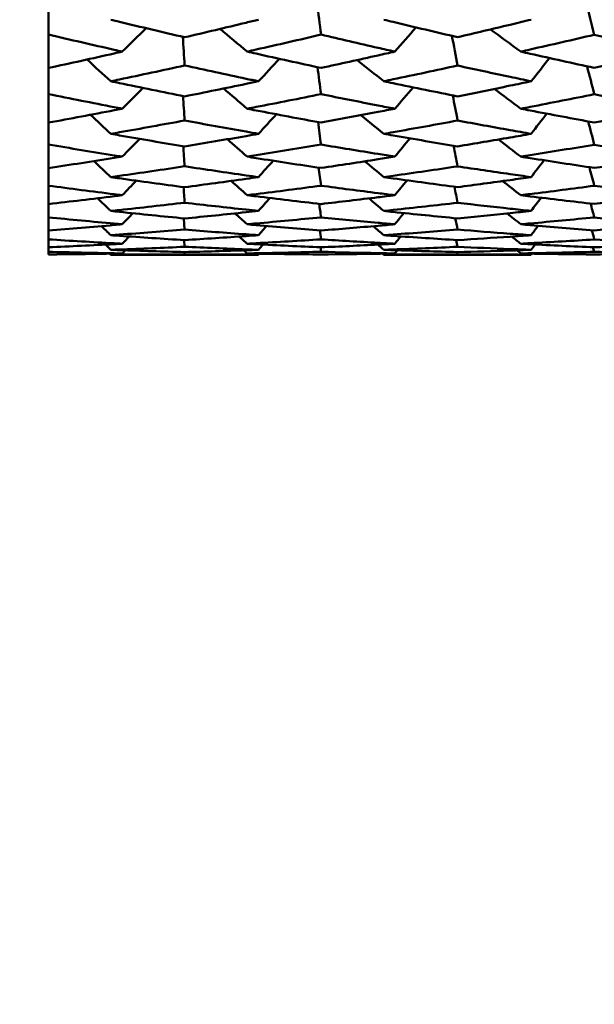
# Model space of a CAD drawing. Header units: millimetres. Extents: x 563 to 2732, y 83 to 2094.
# Tile 1 of 74: x 865.4 to 870.06, y 202.15 to 210.12. Entities that reach past the tile are written whole.
import ezdxf

# ---------------------------------------------------------------- set-up
doc = ezdxf.new("R2010")
doc.units = ezdxf.units.MM
doc.header["$LTSCALE"] = 10
doc.layers.add('Widoczne (ISO)', color=7, linetype='Continuous', lineweight=50)

msp = doc.modelspace()

# ---------------------------------------------------------------- linework, layer by layer
at = {"layer": 'Widoczne (ISO)'}
for p, q in [((865.6363, 210.0038), (865.6363, 210.2486)), ((865.6363, 210.0038), (865.6363, 209.7331)), ((865.6363, 209.5214), (865.6363, 209.7331)), ((865.6363, 209.5214), (865.6363, 209.2905)), ((865.6363, 209.1129), (865.6363, 209.2905)), ((865.6363, 209.1129), (865.6363, 208.9227)), ((865.6363, 208.7797), (865.6363, 208.9227)), ((865.6363, 208.7797), (865.6363, 208.631)), ((865.6363, 208.5233), (865.6363, 208.631)), ((865.6363, 208.5233), (865.6363, 208.4167)), ((866.7328, 208.5148), (866.7389, 208.4241)), ((865.6363, 208.3446), (865.6363, 208.4167)), ((865.6363, 208.3446), (865.6363, 208.2805)), ((866.7351, 208.339), (866.7389, 208.2846)), ((865.6363, 208.2443), (865.6363, 208.2805)), ((867.8389, 208.2807), (867.8441, 208.2443)), ((865.6363, 208.2443), (865.6363, 208.2229)), ((867.3372, 208.2209), (866.1405, 208.2209)), ((866.7376, 208.2419), (866.7389, 208.2238)), ((869.5464, 208.2209), (868.3529, 208.2209)), ((868.9469, 208.242), (868.9509, 208.2237))]:
    msp.add_line(p, q, dxfattribs=at)
msp.add_circle((836.6039, 228.2209), 50, dxfattribs=at)
for points in [[(867.8118, 210.2571), (867.8226, 210.1725), (867.8333, 210.088), (867.8441, 210.0034)], [(869.9906, 210.2671), (870.0132, 210.1788), (870.0358, 210.0905), (870.0584, 210.0022)], [(866.2339, 209.8658), (866.2986, 209.9289), (866.3633, 209.9921), (866.4279, 210.0553)], [(867.2452, 209.8658), (867.1723, 209.927), (867.0995, 209.9884), (867.0268, 210.0498)], [(868.4416, 209.8658), (868.499, 209.9311), (868.5563, 209.9965), (868.6135, 210.062)], [(869.4626, 209.8658), (869.3808, 209.9256), (869.299, 209.9855), (869.2173, 210.0454)], [(866.7242, 209.9854), (866.7291, 209.9081), (866.734, 209.8307), (866.7389, 209.7534)], [(868.9046, 209.9935), (868.92, 209.9132), (868.9354, 209.833), (868.9509, 209.7527)], [(866.1405, 209.6253), (866.0765, 209.6841), (866.0125, 209.7429), (865.9486, 209.8018)], [(867.3372, 209.6253), (867.394, 209.6859), (867.4508, 209.7465), (867.5075, 209.8071)], [(868.3529, 209.6253), (868.2806, 209.6826), (868.2084, 209.74), (868.1363, 209.7975)], [(869.5464, 209.6253), (869.5963, 209.6881), (869.6462, 209.7509), (869.696, 209.8137)], [(867.8161, 209.7395), (867.8254, 209.6667), (867.8347, 209.5939), (867.8441, 209.5211)], [(869.9998, 209.7472), (870.0193, 209.6715), (870.0389, 209.5958), (870.0584, 209.5201)], [(866.2339, 209.4033), (866.2898, 209.4592), (866.3457, 209.5151), (866.4016, 209.5711)], [(867.2452, 209.4033), (867.182, 209.4578), (867.1188, 209.5123), (867.0556, 209.5669)], [(868.4416, 209.4033), (868.491, 209.4609), (868.5403, 209.5187), (868.5896, 209.5764)], [(869.4626, 209.4033), (869.3913, 209.4567), (869.3201, 209.5102), (869.2489, 209.5637)], [(866.7262, 209.5052), (866.7305, 209.4394), (866.7347, 209.3736), (866.7389, 209.3077)], [(868.9113, 209.5112), (868.9245, 209.4432), (868.9377, 209.3752), (868.9509, 209.3071)], [(866.1405, 209.1997), (866.0858, 209.2511), (866.0311, 209.3026), (865.9764, 209.354)], [(867.3372, 209.1997), (867.3856, 209.2525), (867.4339, 209.3053), (867.4823, 209.3581)], [(867.8204, 209.2952), (867.8283, 209.2343), (867.8362, 209.1735), (867.8441, 209.1126)], [(868.3529, 209.1997), (868.2908, 209.2501), (868.2288, 209.3005), (868.1669, 209.3509)], [(869.5464, 209.1997), (869.5887, 209.2542), (869.631, 209.3087), (869.6733, 209.3632)], [(870.009, 209.3008), (870.0255, 209.2378), (870.042, 209.1748), (870.0584, 209.1117)], [(866.2339, 209.015), (866.2809, 209.063), (866.3279, 209.1109), (866.3748, 209.1589)], [(867.2452, 209.015), (867.1919, 209.0619), (867.1385, 209.1089), (867.0853, 209.1559)], [(868.4416, 209.015), (868.4829, 209.0643), (868.5242, 209.1136), (868.5655, 209.1629)], [(869.4626, 209.015), (869.4022, 209.0612), (869.3418, 209.1074), (869.2815, 209.1537)], [(866.7284, 209.099), (866.7319, 209.0449), (866.7354, 208.9908), (866.7389, 208.9367)], [(868.918, 209.1033), (868.929, 209.0476), (868.9399, 208.9919), (868.9509, 208.9362)], [(866.1405, 208.8492), (866.0953, 208.8924), (866.0501, 208.9357), (866.0049, 208.979)], [(867.3372, 208.8492), (867.377, 208.8934), (867.4168, 208.9376), (867.4565, 208.9819)], [(868.3529, 208.8492), (868.3014, 208.8917), (868.25, 208.9343), (868.1985, 208.9769)], [(869.5464, 208.8492), (869.5811, 208.8947), (869.6157, 208.9401), (869.6504, 208.9856)], [(867.8248, 208.9258), (867.8312, 208.877), (867.8377, 208.8283), (867.8441, 208.7795)], [(870.0184, 208.9297), (870.0317, 208.8794), (870.0451, 208.8291), (870.0584, 208.7788)], [(866.2339, 208.7025), (866.2717, 208.7418), (866.3095, 208.781), (866.3473, 208.8203)], [(867.2452, 208.7025), (867.2021, 208.7411), (867.159, 208.7797), (867.1159, 208.8183)], [(868.4416, 208.7025), (868.4747, 208.7427), (868.5078, 208.7828), (868.5409, 208.823)], [(869.4626, 208.7025), (869.4135, 208.7406), (869.3645, 208.7788), (869.3155, 208.817)], [(866.7305, 208.7684), (866.7333, 208.7262), (866.7361, 208.684), (866.7389, 208.6418)], [(868.9249, 208.7712), (868.9335, 208.7279), (868.9422, 208.6847), (868.9509, 208.6414)], [(866.1405, 208.5751), (866.1052, 208.6094), (866.0698, 208.6437), (866.0345, 208.678)], [(867.3372, 208.5751), (867.3682, 208.61), (867.3992, 208.645), (867.4301, 208.6799)], [(868.3529, 208.5751), (868.3124, 208.609), (868.272, 208.6429), (868.2316, 208.6768)], [(869.5464, 208.5751), (869.5733, 208.6109), (869.6002, 208.6467), (869.6271, 208.6824)], [(867.8293, 208.6329), (867.8342, 208.5963), (867.8392, 208.5597), (867.8441, 208.5231)], [(870.0279, 208.6353), (870.0381, 208.5977), (870.0482, 208.5602), (870.0584, 208.5226)], [(866.2339, 208.4671), (866.2622, 208.4968), (866.2906, 208.5266), (866.3189, 208.5563)], [(867.2452, 208.4671), (867.2128, 208.4965), (867.1803, 208.5258), (867.1479, 208.5552)], [(868.4416, 208.4671), (868.4663, 208.4974), (868.491, 208.5277), (868.5157, 208.558)], [(868.9319, 208.5163), (868.9383, 208.4855), (868.9446, 208.4547), (868.9509, 208.4239)], [(869.4626, 208.4671), (869.4255, 208.4963), (869.3884, 208.5254), (869.3514, 208.5546)], [(866.1405, 208.3786), (866.1154, 208.4031), (866.0904, 208.4277), (866.0653, 208.4523)], [(867.3372, 208.3786), (867.3591, 208.4035), (867.3809, 208.4284), (867.4028, 208.4533)], [(867.834, 208.4176), (867.8374, 208.3932), (867.8407, 208.3689), (867.8441, 208.3445)], [(868.3529, 208.3786), (868.324, 208.403), (868.2952, 208.4274), (868.2664, 208.4518)], [(869.5464, 208.3786), (869.5653, 208.404), (869.5842, 208.4294), (869.6032, 208.4548)], [(870.0377, 208.4188), (870.0446, 208.3939), (870.0515, 208.3691), (870.0584, 208.3442)], [(866.2339, 208.3096), (866.2524, 208.3291), (866.2708, 208.3486), (866.2892, 208.3681)], [(867.2452, 208.3096), (867.224, 208.329), (867.2028, 208.3483), (867.1816, 208.3677)], [(868.4416, 208.3096), (868.4576, 208.3294), (868.4736, 208.3492), (868.4896, 208.369)], [(868.9393, 208.3397), (868.9431, 208.3213), (868.947, 208.3029), (868.9509, 208.2845)], [(869.4626, 208.3096), (869.4382, 208.3289), (869.4139, 208.3483), (869.3895, 208.3676)], [(866.1405, 208.2603), (866.1263, 208.2744), (866.112, 208.2884), (866.0978, 208.3025)], [(866.2339, 208.2307), (866.2419, 208.2392), (866.2499, 208.2477), (866.2579, 208.2562)], [(867.2452, 208.2307), (867.236, 208.2392), (867.2267, 208.2477), (867.2174, 208.2562)], [(867.3372, 208.2603), (867.3496, 208.2745), (867.3619, 208.2887), (867.3743, 208.3029)], [(868.3529, 208.2603), (868.3364, 208.2744), (868.3199, 208.2884), (868.3035, 208.3024)], [(868.4416, 208.2307), (868.4486, 208.2393), (868.4555, 208.2479), (868.4624, 208.2565)], [(869.4626, 208.2307), (869.4519, 208.2393), (869.4412, 208.2478), (869.4305, 208.2563)], [(869.5464, 208.2603), (869.5571, 208.2747), (869.5677, 208.2892), (869.5784, 208.3036)], [(870.0478, 208.2812), (870.0514, 208.2689), (870.0549, 208.2565), (870.0584, 208.2442)], [(866.1405, 208.2209), (866.1378, 208.2236), (866.135, 208.2263), (866.1323, 208.229)], [(867.3372, 208.2209), (867.3395, 208.2236), (867.3419, 208.2263), (867.3443, 208.2291)], [(868.3529, 208.2209), (868.3497, 208.2236), (868.3465, 208.2263), (868.3433, 208.2291)], [(869.5464, 208.2209), (869.5484, 208.2236), (869.5505, 208.2264), (869.5525, 208.2292)]]:
    msp.add_open_spline(points, degree=3, dxfattribs=at)
for points, knots in [([(866.1405, 210.1243), (866.1637, 210.1187), (866.187, 210.1131), (866.3864, 210.0649), (866.5626, 210.0231), (866.7389, 209.9819)], [0.05804162, 0.05804162, 0.05804162, 0.05804162, 0.06605559, 0.06605559, 0.12689392, 0.12689392, 0.12689392, 0.12689392]), ([(866.7389, 209.9819), (866.9049, 210.0207), (867.0708, 210.0601), (867.2702, 210.1081), (867.3037, 210.1162), (867.3372, 210.1243)], [0.00418374, 0.00418374, 0.00418374, 0.00418374, 0.06147247, 0.06147247, 0.07302352, 0.07302352, 0.07302352, 0.07302352]), ([(868.3529, 210.1243), (868.3781, 210.1182), (868.4034, 210.1121), (868.6027, 210.0643), (868.7768, 210.0232), (868.9509, 209.9827)], [0.06686277, 0.06686277, 0.06686277, 0.06686277, 0.07557848, 0.07557848, 0.13558897, 0.13558897, 0.13558897, 0.13558897]), ([(868.9509, 209.9827), (869.0929, 210.0159), (869.2348, 210.0494), (869.4333, 210.097), (869.4899, 210.1106), (869.5464, 210.1243)], [0.01259731, 0.01259731, 0.01259731, 0.01259731, 0.06159863, 0.06159863, 0.08110666, 0.08110666, 0.08110666, 0.08110666]), ([(866.2339, 209.8658), (866.2124, 209.8707), (866.1909, 209.8755), (865.9916, 209.9208), (865.814, 209.962), (865.6363, 210.0038)], [0.05393723, 0.05393723, 0.05393723, 0.05393723, 0.06137399, 0.06137399, 0.12273355, 0.12273355, 0.12273355, 0.12273355]), ([(867.8441, 210.0034), (867.6689, 209.9624), (867.4938, 209.9221), (867.2942, 209.8768), (867.2697, 209.8713), (867.2452, 209.8658)], [0.01044349, 0.01044349, 0.01044349, 0.01044349, 0.07085106, 0.07085106, 0.07930241, 0.07930241, 0.07930241, 0.07930241]), ([(868.4416, 209.8658), (868.3965, 209.876), (868.3514, 209.8862), (868.1522, 209.9316), (867.9982, 209.9672), (867.8441, 210.0034)], [0.04598621, 0.04598621, 0.04598621, 0.04598621, 0.06155279, 0.06155279, 0.11473062, 0.11473062, 0.11473062, 0.11473062]), ([(870.0584, 210.0022), (869.8854, 209.9619), (869.7124, 209.9221), (869.5138, 209.8773), (869.4882, 209.8715), (869.4626, 209.8658)], [0.02053386, 0.02053386, 0.02053386, 0.02053386, 0.08016461, 0.08016461, 0.08898694, 0.08898694, 0.08898694, 0.08898694]), ([(870.6506, 209.8658), (870.5829, 209.8811), (870.5153, 209.8965), (870.3179, 209.9417), (870.1882, 209.9718), (870.0584, 210.0022)], [0.03825175, 0.03825175, 0.03825175, 0.03825175, 0.06160817, 0.06160817, 0.10638617, 0.10638617, 0.10638617, 0.10638617]), ([(865.6363, 209.7331), (865.8139, 209.7718), (865.9916, 209.8111), (866.1908, 209.856), (866.2124, 209.8609), (866.2339, 209.8658)], [0, 0, 0, 0, 0.06135239, 0.06135239, 0.06879633, 0.06879633, 0.06879633, 0.06879633]), ([(867.2452, 209.8658), (867.2697, 209.8603), (867.2941, 209.8548), (867.4937, 209.81), (867.6689, 209.7714), (867.8441, 209.7335)], [0.06241522, 0.06241522, 0.06241522, 0.06241522, 0.0708546, 0.0708546, 0.13127416, 0.13127416, 0.13127416, 0.13127416]), ([(867.8441, 209.7335), (867.9981, 209.7669), (868.1522, 209.8008), (868.3514, 209.8454), (868.3965, 209.8556), (868.4416, 209.8658)], [0.00838421, 0.00838421, 0.00838421, 0.00838421, 0.06155515, 0.06155515, 0.07712864, 0.07712864, 0.07712864, 0.07712864]), ([(869.4626, 209.8658), (869.4881, 209.86), (869.5137, 209.8543), (869.7123, 209.8099), (869.8853, 209.7719), (870.0584, 209.7345)], [0.07138254, 0.07138254, 0.07138254, 0.07138254, 0.08018544, 0.08018544, 0.13983561, 0.13983561, 0.13983561, 0.13983561]), ([(870.0584, 209.7345), (870.1881, 209.7627), (870.3178, 209.7913), (870.5152, 209.8353), (870.5829, 209.8505), (870.6506, 209.8658)], [0.01681985, 0.01681985, 0.01681985, 0.01681985, 0.06159108, 0.06159108, 0.08495433, 0.08495433, 0.08495433, 0.08495433]), ([(866.7389, 209.7534), (866.5627, 209.7149), (866.3864, 209.6771), (866.187, 209.6351), (866.1638, 209.6302), (866.1405, 209.6253)], [0.00523804, 0.00523804, 0.00523804, 0.00523804, 0.06606705, 0.06606705, 0.07409033, 0.07409033, 0.07409033, 0.07409033]), ([(867.3372, 209.6253), (867.3037, 209.6323), (867.2703, 209.6394), (867.0709, 209.6815), (866.9049, 209.7171), (866.7389, 209.7534)], [0.04993807, 0.04993807, 0.04993807, 0.04993807, 0.0614821, 0.0614821, 0.11877783, 0.11877783, 0.11877783, 0.11877783]), ([(868.9509, 209.7527), (868.7768, 209.7149), (868.6028, 209.6777), (868.4035, 209.6359), (868.3782, 209.6306), (868.3529, 209.6253)], [0.01556037, 0.01556037, 0.01556037, 0.01556037, 0.07555527, 0.07555527, 0.08428623, 0.08428623, 0.08428623, 0.08428623]), ([(869.5464, 209.6253), (869.4899, 209.6372), (869.4334, 209.6491), (869.2349, 209.6911), (869.0929, 209.7217), (868.9509, 209.7527)], [0.04208868, 0.04208868, 0.04208868, 0.04208868, 0.06158988, 0.06158988, 0.11059803, 0.11059803, 0.11059803, 0.11059803]), ([(866.1405, 209.6253), (866.1637, 209.6205), (866.187, 209.6156), (866.3864, 209.574), (866.5626, 209.538), (866.7389, 209.5027)], [0.05804162, 0.05804162, 0.05804162, 0.05804162, 0.06605559, 0.06605559, 0.12689392, 0.12689392, 0.12689392, 0.12689392]), ([(866.7389, 209.5027), (866.9049, 209.536), (867.0708, 209.5699), (867.2702, 209.6113), (867.3037, 209.6183), (867.3372, 209.6253)], [0.00418374, 0.00418374, 0.00418374, 0.00418374, 0.06147247, 0.06147247, 0.07302352, 0.07302352, 0.07302352, 0.07302352]), ([(868.3529, 209.6253), (868.3781, 209.6201), (868.4034, 209.6148), (868.6027, 209.5735), (868.7768, 209.5381), (868.9509, 209.5033)], [0.06686277, 0.06686277, 0.06686277, 0.06686277, 0.07557848, 0.07557848, 0.13558897, 0.13558897, 0.13558897, 0.13558897]), ([(868.9509, 209.5033), (869.0929, 209.5318), (869.2348, 209.5607), (869.4333, 209.6017), (869.4899, 209.6135), (869.5464, 209.6253)], [0.01259731, 0.01259731, 0.01259731, 0.01259731, 0.06159863, 0.06159863, 0.08110666, 0.08110666, 0.08110666, 0.08110666]), ([(866.2339, 209.4033), (866.2124, 209.4074), (866.1909, 209.4116), (865.9916, 209.4503), (865.814, 209.4855), (865.6363, 209.5214)], [0.05393723, 0.05393723, 0.05393723, 0.05393723, 0.06137399, 0.06137399, 0.12273355, 0.12273355, 0.12273355, 0.12273355]), ([(867.8441, 209.5211), (867.6689, 209.4859), (867.4938, 209.4513), (867.2942, 209.4127), (867.2697, 209.408), (867.2452, 209.4033)], [0.01044349, 0.01044349, 0.01044349, 0.01044349, 0.07085106, 0.07085106, 0.07930241, 0.07930241, 0.07930241, 0.07930241]), ([(868.4416, 209.4033), (868.3965, 209.4119), (868.3514, 209.4207), (868.1522, 209.4595), (867.9982, 209.49), (867.8441, 209.5211)], [0.04598621, 0.04598621, 0.04598621, 0.04598621, 0.06155279, 0.06155279, 0.11473062, 0.11473062, 0.11473062, 0.11473062]), ([(870.0584, 209.5201), (869.8854, 209.4854), (869.7124, 209.4514), (869.5138, 209.4131), (869.4882, 209.4082), (869.4626, 209.4033)], [0.02053386, 0.02053386, 0.02053386, 0.02053386, 0.08016461, 0.08016461, 0.08898694, 0.08898694, 0.08898694, 0.08898694]), ([(870.6506, 209.4033), (870.5829, 209.4163), (870.5153, 209.4295), (870.3179, 209.4681), (870.1882, 209.4939), (870.0584, 209.5201)], [0.03825175, 0.03825175, 0.03825175, 0.03825175, 0.06160817, 0.06160817, 0.10638617, 0.10638617, 0.10638617, 0.10638617]), ([(865.6363, 209.2905), (865.8139, 209.3232), (865.9916, 209.3567), (866.1908, 209.3949), (866.2124, 209.3991), (866.2339, 209.4033)], [0, 0, 0, 0, 0.06135239, 0.06135239, 0.06879633, 0.06879633, 0.06879633, 0.06879633]), ([(867.2452, 209.4033), (867.2697, 209.3986), (867.2941, 209.3939), (867.4937, 209.3557), (867.6689, 209.3229), (867.8441, 209.2908)], [0.06241522, 0.06241522, 0.06241522, 0.06241522, 0.0708546, 0.0708546, 0.13127416, 0.13127416, 0.13127416, 0.13127416]), ([(867.8441, 209.2908), (867.9981, 209.3191), (868.1522, 209.348), (868.3514, 209.3859), (868.3965, 209.3946), (868.4416, 209.4033)], [0.00838421, 0.00838421, 0.00838421, 0.00838421, 0.06155515, 0.06155515, 0.07712864, 0.07712864, 0.07712864, 0.07712864]), ([(869.4626, 209.4033), (869.4881, 209.3984), (869.5137, 209.3935), (869.7123, 209.3557), (869.8853, 209.3234), (870.0584, 209.2918)], [0.07138254, 0.07138254, 0.07138254, 0.07138254, 0.08018544, 0.08018544, 0.13983561, 0.13983561, 0.13983561, 0.13983561]), ([(870.0584, 209.2918), (870.1881, 209.3156), (870.3178, 209.3398), (870.5152, 209.3773), (870.5829, 209.3902), (870.6506, 209.4033)], [0.01681985, 0.01681985, 0.01681985, 0.01681985, 0.06159108, 0.06159108, 0.08495433, 0.08495433, 0.08495433, 0.08495433]), ([(866.7389, 209.3077), (866.5627, 209.2751), (866.3864, 209.2433), (866.187, 209.2079), (866.1638, 209.2038), (866.1405, 209.1997)], [0.00523804, 0.00523804, 0.00523804, 0.00523804, 0.06606705, 0.06606705, 0.07409033, 0.07409033, 0.07409033, 0.07409033]), ([(867.3372, 209.1997), (867.3037, 209.2056), (867.2703, 209.2115), (867.0709, 209.2469), (866.9049, 209.277), (866.7389, 209.3077)], [0.04993807, 0.04993807, 0.04993807, 0.04993807, 0.0614821, 0.0614821, 0.11877783, 0.11877783, 0.11877783, 0.11877783]), ([(868.9509, 209.3071), (868.7768, 209.2751), (868.6028, 209.2438), (868.4035, 209.2086), (868.3782, 209.2042), (868.3529, 209.1997)], [0.01556037, 0.01556037, 0.01556037, 0.01556037, 0.07555527, 0.07555527, 0.08428623, 0.08428623, 0.08428623, 0.08428623]), ([(869.5464, 209.1997), (869.4899, 209.2097), (869.4334, 209.2197), (869.2349, 209.2551), (869.0929, 209.2809), (868.9509, 209.3071)], [0.04208868, 0.04208868, 0.04208868, 0.04208868, 0.06158988, 0.06158988, 0.11059803, 0.11059803, 0.11059803, 0.11059803]), ([(866.1405, 209.1997), (866.1637, 209.1957), (866.187, 209.1916), (866.3864, 209.1567), (866.5626, 209.1266), (866.7389, 209.0973)], [0.05804162, 0.05804162, 0.05804162, 0.05804162, 0.06605559, 0.06605559, 0.12689392, 0.12689392, 0.12689392, 0.12689392]), ([(866.7389, 209.0973), (866.9049, 209.1249), (867.0708, 209.1532), (867.2702, 209.188), (867.3037, 209.1939), (867.3372, 209.1997)], [0.00418374, 0.00418374, 0.00418374, 0.00418374, 0.06147247, 0.06147247, 0.07302352, 0.07302352, 0.07302352, 0.07302352]), ([(868.3529, 209.1997), (868.3781, 209.1953), (868.4034, 209.1909), (868.6027, 209.1562), (868.7768, 209.1267), (868.9509, 209.0978)], [0.06686277, 0.06686277, 0.06686277, 0.06686277, 0.07557848, 0.07557848, 0.13558897, 0.13558897, 0.13558897, 0.13558897]), ([(868.9509, 209.0978), (869.0929, 209.1215), (869.2348, 209.1456), (869.4333, 209.1799), (869.4899, 209.1898), (869.5464, 209.1997)], [0.01259731, 0.01259731, 0.01259731, 0.01259731, 0.06159863, 0.06159863, 0.08110666, 0.08110666, 0.08110666, 0.08110666]), ([(866.2339, 209.015), (866.2124, 209.0184), (866.1909, 209.0219), (865.9916, 209.0537), (865.814, 209.0829), (865.6363, 209.1129)], [0.05393723, 0.05393723, 0.05393723, 0.05393723, 0.06137399, 0.06137399, 0.12273355, 0.12273355, 0.12273355, 0.12273355]), ([(867.8441, 209.1126), (867.6689, 209.0833), (867.4938, 209.0546), (867.2942, 209.0228), (867.2697, 209.0189), (867.2452, 209.015)], [0.01044349, 0.01044349, 0.01044349, 0.01044349, 0.07085106, 0.07085106, 0.07930241, 0.07930241, 0.07930241, 0.07930241]), ([(868.4416, 209.015), (868.3965, 209.0222), (868.3514, 209.0294), (868.1522, 209.0614), (867.9982, 209.0867), (867.8441, 209.1126)], [0.04598621, 0.04598621, 0.04598621, 0.04598621, 0.06155279, 0.06155279, 0.11473062, 0.11473062, 0.11473062, 0.11473062]), ([(870.0584, 209.1117), (869.8854, 209.0829), (869.7124, 209.0547), (869.5138, 209.0231), (869.4882, 209.019), (869.4626, 209.015)], [0.02053386, 0.02053386, 0.02053386, 0.02053386, 0.08016461, 0.08016461, 0.08898694, 0.08898694, 0.08898694, 0.08898694]), ([(870.6506, 209.015), (870.5829, 209.0257), (870.5153, 209.0366), (870.3179, 209.0686), (870.1882, 209.09), (870.0584, 209.1117)], [0.03825175, 0.03825175, 0.03825175, 0.03825175, 0.06160817, 0.06160817, 0.10638617, 0.10638617, 0.10638617, 0.10638617]), ([(865.6363, 208.9227), (865.8139, 208.9493), (865.9916, 208.9767), (866.1908, 209.0082), (866.2124, 209.0116), (866.2339, 209.015)], [0, 0, 0, 0, 0.06135239, 0.06135239, 0.06879633, 0.06879633, 0.06879633, 0.06879633]), ([(867.2452, 209.015), (867.2697, 209.0111), (867.2941, 209.0073), (867.4937, 208.9759), (867.6689, 208.949), (867.8441, 208.923)], [0.06241522, 0.06241522, 0.06241522, 0.06241522, 0.0708546, 0.0708546, 0.13127416, 0.13127416, 0.13127416, 0.13127416]), ([(867.8441, 208.923), (867.9981, 208.946), (868.1522, 208.9695), (868.3514, 209.0007), (868.3965, 209.0078), (868.4416, 209.015)], [0.00838421, 0.00838421, 0.00838421, 0.00838421, 0.06155515, 0.06155515, 0.07712864, 0.07712864, 0.07712864, 0.07712864]), ([(869.4626, 209.015), (869.4881, 209.011), (869.5137, 209.007), (869.7123, 208.9758), (869.8853, 208.9494), (870.0584, 208.9237)], [0.07138254, 0.07138254, 0.07138254, 0.07138254, 0.08018544, 0.08018544, 0.13983561, 0.13983561, 0.13983561, 0.13983561]), ([(870.0584, 208.9237), (870.1881, 208.9431), (870.3178, 208.9629), (870.5152, 208.9936), (870.5829, 209.0042), (870.6506, 209.015)], [0.01681985, 0.01681985, 0.01681985, 0.01681985, 0.06159108, 0.06159108, 0.08495433, 0.08495433, 0.08495433, 0.08495433]), ([(866.7389, 208.9367), (866.5627, 208.9101), (866.3864, 208.8843), (866.187, 208.8558), (866.1638, 208.8525), (866.1405, 208.8492)], [0.00523804, 0.00523804, 0.00523804, 0.00523804, 0.06606705, 0.06606705, 0.07409033, 0.07409033, 0.07409033, 0.07409033]), ([(867.3372, 208.8492), (867.3037, 208.8539), (867.2703, 208.8587), (867.0709, 208.8872), (866.9049, 208.9117), (866.7389, 208.9367)], [0.04993807, 0.04993807, 0.04993807, 0.04993807, 0.0614821, 0.0614821, 0.11877783, 0.11877783, 0.11877783, 0.11877783]), ([(868.9509, 208.9362), (868.7768, 208.9101), (868.6028, 208.8847), (868.4035, 208.8564), (868.3782, 208.8528), (868.3529, 208.8492)], [0.01556037, 0.01556037, 0.01556037, 0.01556037, 0.07555527, 0.07555527, 0.08428623, 0.08428623, 0.08428623, 0.08428623]), ([(869.5464, 208.8492), (869.4899, 208.8572), (869.4334, 208.8653), (869.2349, 208.8939), (869.0929, 208.9148), (868.9509, 208.9362)], [0.04208868, 0.04208868, 0.04208868, 0.04208868, 0.06158988, 0.06158988, 0.11059803, 0.11059803, 0.11059803, 0.11059803]), ([(866.1405, 208.8492), (866.1637, 208.8459), (866.187, 208.8426), (866.3864, 208.8146), (866.5626, 208.7906), (866.7389, 208.7673)], [0.05804162, 0.05804162, 0.05804162, 0.05804162, 0.06605559, 0.06605559, 0.12689392, 0.12689392, 0.12689392, 0.12689392]), ([(866.7389, 208.7673), (866.9049, 208.7893), (867.0708, 208.8118), (867.2702, 208.8398), (867.3037, 208.8445), (867.3372, 208.8492)], [0.00418374, 0.00418374, 0.00418374, 0.00418374, 0.06147247, 0.06147247, 0.07302352, 0.07302352, 0.07302352, 0.07302352]), ([(868.3529, 208.8492), (868.3781, 208.8456), (868.4034, 208.8421), (868.6027, 208.8143), (868.7768, 208.7906), (868.9509, 208.7678)], [0.06686277, 0.06686277, 0.06686277, 0.06686277, 0.07557848, 0.07557848, 0.13558897, 0.13558897, 0.13558897, 0.13558897]), ([(868.9509, 208.7678), (869.0929, 208.7865), (869.2348, 208.8057), (869.4333, 208.8333), (869.4899, 208.8412), (869.5464, 208.8492)], [0.01259731, 0.01259731, 0.01259731, 0.01259731, 0.06159863, 0.06159863, 0.08110666, 0.08110666, 0.08110666, 0.08110666]), ([(866.2339, 208.7025), (866.2124, 208.7052), (866.1909, 208.7079), (865.9916, 208.7329), (865.814, 208.7559), (865.6363, 208.7797)], [0.05393723, 0.05393723, 0.05393723, 0.05393723, 0.06137399, 0.06137399, 0.12273355, 0.12273355, 0.12273355, 0.12273355]), ([(867.8441, 208.7795), (867.6689, 208.7562), (867.4938, 208.7336), (867.2942, 208.7086), (867.2697, 208.7056), (867.2452, 208.7025)], [0.01044349, 0.01044349, 0.01044349, 0.01044349, 0.07085106, 0.07085106, 0.07930241, 0.07930241, 0.07930241, 0.07930241]), ([(868.4416, 208.7025), (868.3965, 208.7081), (868.3514, 208.7138), (868.1522, 208.7389), (867.9982, 208.7589), (867.8441, 208.7795)], [0.04598621, 0.04598621, 0.04598621, 0.04598621, 0.06155279, 0.06155279, 0.11473062, 0.11473062, 0.11473062, 0.11473062]), ([(870.0584, 208.7788), (869.8854, 208.7559), (869.7124, 208.7336), (869.5138, 208.7089), (869.4882, 208.7057), (869.4626, 208.7025)], [0.02053386, 0.02053386, 0.02053386, 0.02053386, 0.08016461, 0.08016461, 0.08898694, 0.08898694, 0.08898694, 0.08898694]), ([(870.6506, 208.7025), (870.5829, 208.7109), (870.5153, 208.7194), (870.3179, 208.7446), (870.1882, 208.7615), (870.0584, 208.7788)], [0.03825175, 0.03825175, 0.03825175, 0.03825175, 0.06160817, 0.06160817, 0.10638617, 0.10638617, 0.10638617, 0.10638617]), ([(865.6363, 208.631), (865.8139, 208.6514), (865.9916, 208.6726), (866.1908, 208.6972), (866.2124, 208.6999), (866.2339, 208.7025)], [0, 0, 0, 0, 0.06135239, 0.06135239, 0.06879633, 0.06879633, 0.06879633, 0.06879633]), ([(867.2452, 208.7025), (867.2697, 208.6995), (867.2941, 208.6965), (867.4937, 208.672), (867.6689, 208.6512), (867.8441, 208.6312)], [0.06241522, 0.06241522, 0.06241522, 0.06241522, 0.0708546, 0.0708546, 0.13127416, 0.13127416, 0.13127416, 0.13127416]), ([(867.8441, 208.6312), (867.9981, 208.6489), (868.1522, 208.6671), (868.3514, 208.6914), (868.3965, 208.6969), (868.4416, 208.7025)], [0.00838421, 0.00838421, 0.00838421, 0.00838421, 0.06155515, 0.06155515, 0.07712864, 0.07712864, 0.07712864, 0.07712864]), ([(869.4626, 208.7025), (869.4881, 208.6994), (869.5137, 208.6962), (869.7123, 208.672), (869.8853, 208.6515), (870.0584, 208.6318)], [0.07138254, 0.07138254, 0.07138254, 0.07138254, 0.08018544, 0.08018544, 0.13983561, 0.13983561, 0.13983561, 0.13983561]), ([(870.0584, 208.6318), (870.1881, 208.6467), (870.3178, 208.662), (870.5152, 208.6858), (870.5829, 208.6941), (870.6506, 208.7025)], [0.01681985, 0.01681985, 0.01681985, 0.01681985, 0.06159108, 0.06159108, 0.08495433, 0.08495433, 0.08495433, 0.08495433]), ([(866.7389, 208.6418), (866.5627, 208.6213), (866.3864, 208.6016), (866.187, 208.5801), (866.1638, 208.5776), (866.1405, 208.5751)], [0.00523804, 0.00523804, 0.00523804, 0.00523804, 0.06606705, 0.06606705, 0.07409033, 0.07409033, 0.07409033, 0.07409033]), ([(866.1405, 208.5751), (866.1637, 208.5726), (866.187, 208.5702), (866.3864, 208.5491), (866.5626, 208.5313), (866.7389, 208.5142)], [0.05804162, 0.05804162, 0.05804162, 0.05804162, 0.06605559, 0.06605559, 0.12689392, 0.12689392, 0.12689392, 0.12689392]), ([(867.3372, 208.5751), (867.3037, 208.5787), (867.2703, 208.5823), (867.0709, 208.6039), (866.9049, 208.6225), (866.7389, 208.6418)], [0.04993807, 0.04993807, 0.04993807, 0.04993807, 0.0614821, 0.0614821, 0.11877783, 0.11877783, 0.11877783, 0.11877783]), ([(866.7389, 208.5142), (866.9049, 208.5303), (867.0708, 208.5471), (867.2702, 208.568), (867.3037, 208.5716), (867.3372, 208.5751)], [0.00418374, 0.00418374, 0.00418374, 0.00418374, 0.06147247, 0.06147247, 0.07302352, 0.07302352, 0.07302352, 0.07302352]), ([(868.9509, 208.6414), (868.7768, 208.6213), (868.6028, 208.6019), (868.4035, 208.5805), (868.3782, 208.5778), (868.3529, 208.5751)], [0.01556037, 0.01556037, 0.01556037, 0.01556037, 0.07555527, 0.07555527, 0.08428623, 0.08428623, 0.08428623, 0.08428623]), ([(868.3529, 208.5751), (868.3781, 208.5724), (868.4034, 208.5698), (868.6027, 208.5489), (868.7768, 208.5313), (868.9509, 208.5145)], [0.06686277, 0.06686277, 0.06686277, 0.06686277, 0.07557848, 0.07557848, 0.13558897, 0.13558897, 0.13558897, 0.13558897]), ([(869.5464, 208.5751), (869.4899, 208.5811), (869.4334, 208.5872), (869.2349, 208.6089), (869.0929, 208.6249), (868.9509, 208.6414)], [0.04208868, 0.04208868, 0.04208868, 0.04208868, 0.06158988, 0.06158988, 0.11059803, 0.11059803, 0.11059803, 0.11059803]), ([(868.9509, 208.5145), (869.0929, 208.5283), (869.2348, 208.5425), (869.4333, 208.5632), (869.4899, 208.5691), (869.5464, 208.5751)], [0.01259731, 0.01259731, 0.01259731, 0.01259731, 0.06159863, 0.06159863, 0.08110666, 0.08110666, 0.08110666, 0.08110666]), ([(866.2339, 208.4671), (866.2124, 208.469), (866.1909, 208.471), (865.9916, 208.4889), (865.814, 208.5057), (865.6363, 208.5233)], [0.05393723, 0.05393723, 0.05393723, 0.05393723, 0.06137399, 0.06137399, 0.12273355, 0.12273355, 0.12273355, 0.12273355]), ([(867.8441, 208.5231), (867.6689, 208.5059), (867.4938, 208.4894), (867.2942, 208.4715), (867.2697, 208.4693), (867.2452, 208.4671)], [0.01044349, 0.01044349, 0.01044349, 0.01044349, 0.07085106, 0.07085106, 0.07930241, 0.07930241, 0.07930241, 0.07930241]), ([(868.4416, 208.4671), (868.3965, 208.4711), (868.3514, 208.4752), (868.1522, 208.4933), (867.9982, 208.5079), (867.8441, 208.5231)], [0.04598621, 0.04598621, 0.04598621, 0.04598621, 0.06155279, 0.06155279, 0.11473062, 0.11473062, 0.11473062, 0.11473062]), ([(870.0584, 208.5226), (869.8854, 208.5057), (869.7124, 208.4895), (869.5138, 208.4717), (869.4882, 208.4694), (869.4626, 208.4671)], [0.02053386, 0.02053386, 0.02053386, 0.02053386, 0.08016461, 0.08016461, 0.08898694, 0.08898694, 0.08898694, 0.08898694]), ([(870.6506, 208.4671), (870.5829, 208.4731), (870.5153, 208.4793), (870.3179, 208.4975), (870.1882, 208.5099), (870.0584, 208.5226)], [0.03825175, 0.03825175, 0.03825175, 0.03825175, 0.06160817, 0.06160817, 0.10638617, 0.10638617, 0.10638617, 0.10638617]), ([(865.6363, 208.4167), (865.8139, 208.4308), (865.9916, 208.4457), (866.1908, 208.4633), (866.2124, 208.4652), (866.2339, 208.4671)], [0, 0, 0, 0, 0.06135239, 0.06135239, 0.06879633, 0.06879633, 0.06879633, 0.06879633]), ([(866.7389, 208.4241), (866.5627, 208.4099), (866.3864, 208.3964), (866.187, 208.3819), (866.1638, 208.3802), (866.1405, 208.3786)], [0.00523804, 0.00523804, 0.00523804, 0.00523804, 0.06606705, 0.06606705, 0.07409033, 0.07409033, 0.07409033, 0.07409033]), ([(867.3372, 208.3786), (867.3037, 208.381), (867.2703, 208.3834), (867.0709, 208.3979), (866.9049, 208.4107), (866.7389, 208.4241)], [0.04993807, 0.04993807, 0.04993807, 0.04993807, 0.0614821, 0.0614821, 0.11877783, 0.11877783, 0.11877783, 0.11877783]), ([(867.2452, 208.4671), (867.2697, 208.4649), (867.2941, 208.4628), (867.4937, 208.4453), (867.6689, 208.4307), (867.8441, 208.4168)], [0.06241522, 0.06241522, 0.06241522, 0.06241522, 0.0708546, 0.0708546, 0.13127416, 0.13127416, 0.13127416, 0.13127416]), ([(867.8441, 208.4168), (867.9981, 208.429), (868.1522, 208.4418), (868.3514, 208.4591), (868.3965, 208.4631), (868.4416, 208.4671)], [0.00838421, 0.00838421, 0.00838421, 0.00838421, 0.06155515, 0.06155515, 0.07712864, 0.07712864, 0.07712864, 0.07712864]), ([(868.9509, 208.4239), (868.7768, 208.4099), (868.6028, 208.3966), (868.4035, 208.3822), (868.3782, 208.3804), (868.3529, 208.3786)], [0.01556037, 0.01556037, 0.01556037, 0.01556037, 0.07555527, 0.07555527, 0.08428623, 0.08428623, 0.08428623, 0.08428623]), ([(869.5464, 208.3786), (869.4899, 208.3826), (869.4334, 208.3867), (869.2349, 208.4014), (869.0929, 208.4124), (868.9509, 208.4239)], [0.04208868, 0.04208868, 0.04208868, 0.04208868, 0.06158988, 0.06158988, 0.11059803, 0.11059803, 0.11059803, 0.11059803]), ([(869.4626, 208.4671), (869.4881, 208.4648), (869.5137, 208.4626), (869.7123, 208.4453), (869.8853, 208.4309), (870.0584, 208.4172)], [0.07138254, 0.07138254, 0.07138254, 0.07138254, 0.08018544, 0.08018544, 0.13983561, 0.13983561, 0.13983561, 0.13983561]), ([(870.0584, 208.4172), (870.1881, 208.4275), (870.3178, 208.4382), (870.5152, 208.4552), (870.5829, 208.4611), (870.6506, 208.4671)], [0.01681985, 0.01681985, 0.01681985, 0.01681985, 0.06159108, 0.06159108, 0.08495433, 0.08495433, 0.08495433, 0.08495433]), ([(866.2339, 208.3096), (866.2124, 208.3108), (866.1909, 208.312), (865.9916, 208.3229), (865.814, 208.3333), (865.6363, 208.3446)], [0.05393723, 0.05393723, 0.05393723, 0.05393723, 0.06137399, 0.06137399, 0.12273355, 0.12273355, 0.12273355, 0.12273355]), ([(866.1405, 208.3786), (866.1637, 208.3769), (866.187, 208.3753), (866.3864, 208.3613), (866.5626, 208.3496), (866.7389, 208.3388)], [0.05804162, 0.05804162, 0.05804162, 0.05804162, 0.06605559, 0.06605559, 0.12689392, 0.12689392, 0.12689392, 0.12689392]), ([(866.7389, 208.3388), (866.9049, 208.349), (867.0708, 208.3599), (867.2702, 208.3738), (867.3037, 208.3762), (867.3372, 208.3786)], [0.00418374, 0.00418374, 0.00418374, 0.00418374, 0.06147247, 0.06147247, 0.07302352, 0.07302352, 0.07302352, 0.07302352]), ([(867.8441, 208.3445), (867.6689, 208.3335), (867.4938, 208.3232), (867.2942, 208.3123), (867.2697, 208.3109), (867.2452, 208.3096)], [0.01044349, 0.01044349, 0.01044349, 0.01044349, 0.07085106, 0.07085106, 0.07930241, 0.07930241, 0.07930241, 0.07930241]), ([(868.4416, 208.3096), (868.3965, 208.312), (868.3514, 208.3145), (868.1522, 208.3256), (867.9982, 208.3348), (867.8441, 208.3445)], [0.04598621, 0.04598621, 0.04598621, 0.04598621, 0.06155279, 0.06155279, 0.11473062, 0.11473062, 0.11473062, 0.11473062]), ([(868.3529, 208.3786), (868.3781, 208.3768), (868.4034, 208.375), (868.6027, 208.3611), (868.7768, 208.3497), (868.9509, 208.339)], [0.06686277, 0.06686277, 0.06686277, 0.06686277, 0.07557848, 0.07557848, 0.13558897, 0.13558897, 0.13558897, 0.13558897]), ([(868.9509, 208.339), (869.0929, 208.3477), (869.2348, 208.357), (869.4333, 208.3706), (869.4899, 208.3745), (869.5464, 208.3786)], [0.01259731, 0.01259731, 0.01259731, 0.01259731, 0.06159863, 0.06159863, 0.08110666, 0.08110666, 0.08110666, 0.08110666]), ([(870.0584, 208.3442), (869.8854, 208.3333), (869.7124, 208.3232), (869.5138, 208.3124), (869.4882, 208.311), (869.4626, 208.3096)], [0.02053386, 0.02053386, 0.02053386, 0.02053386, 0.08016461, 0.08016461, 0.08898694, 0.08898694, 0.08898694, 0.08898694]), ([(870.6506, 208.3096), (870.5829, 208.3133), (870.5153, 208.317), (870.3179, 208.3282), (870.1882, 208.336), (870.0584, 208.3442)], [0.03825175, 0.03825175, 0.03825175, 0.03825175, 0.06160817, 0.06160817, 0.10638617, 0.10638617, 0.10638617, 0.10638617]), ([(865.6363, 208.2805), (865.8139, 208.2883), (865.9916, 208.2969), (866.1908, 208.3073), (866.2124, 208.3085), (866.2339, 208.3096)], [0, 0, 0, 0, 0.06135239, 0.06135239, 0.06879633, 0.06879633, 0.06879633, 0.06879633]), ([(866.7389, 208.2846), (866.5627, 208.2766), (866.3864, 208.2694), (866.187, 208.262), (866.1638, 208.2612), (866.1405, 208.2603)], [0.00523804, 0.00523804, 0.00523804, 0.00523804, 0.06606705, 0.06606705, 0.07409033, 0.07409033, 0.07409033, 0.07409033]), ([(866.1405, 208.2603), (866.1637, 208.2595), (866.187, 208.2587), (866.3864, 208.2518), (866.5626, 208.2464), (866.7389, 208.2418)], [0.05804162, 0.05804162, 0.05804162, 0.05804162, 0.06605559, 0.06605559, 0.12689392, 0.12689392, 0.12689392, 0.12689392]), ([(867.3372, 208.2603), (867.3037, 208.2615), (867.2703, 208.2628), (867.0709, 208.2702), (866.9049, 208.2771), (866.7389, 208.2846)], [0.04993807, 0.04993807, 0.04993807, 0.04993807, 0.0614821, 0.0614821, 0.11877783, 0.11877783, 0.11877783, 0.11877783]), ([(866.7389, 208.2418), (866.9049, 208.2462), (867.0708, 208.2512), (867.2702, 208.258), (867.3037, 208.2591), (867.3372, 208.2603)], [0.00418374, 0.00418374, 0.00418374, 0.00418374, 0.06147247, 0.06147247, 0.07302352, 0.07302352, 0.07302352, 0.07302352]), ([(867.2452, 208.3096), (867.2697, 208.3083), (867.2941, 208.307), (867.4937, 208.2966), (867.6689, 208.2882), (867.8441, 208.2805)], [0.06241522, 0.06241522, 0.06241522, 0.06241522, 0.0708546, 0.0708546, 0.13127416, 0.13127416, 0.13127416, 0.13127416]), ([(867.8441, 208.2805), (867.9981, 208.2873), (868.1522, 208.2946), (868.3514, 208.3049), (868.3965, 208.3072), (868.4416, 208.3096)], [0.00838421, 0.00838421, 0.00838421, 0.00838421, 0.06155515, 0.06155515, 0.07712864, 0.07712864, 0.07712864, 0.07712864]), ([(868.9509, 208.2845), (868.7768, 208.2766), (868.6028, 208.2695), (868.4035, 208.2622), (868.3782, 208.2612), (868.3529, 208.2603)], [0.01556037, 0.01556037, 0.01556037, 0.01556037, 0.07555527, 0.07555527, 0.08428623, 0.08428623, 0.08428623, 0.08428623]), ([(868.3529, 208.2603), (868.3781, 208.2594), (868.4034, 208.2586), (868.6027, 208.2517), (868.7768, 208.2465), (868.9509, 208.2419)], [0.06686277, 0.06686277, 0.06686277, 0.06686277, 0.07557848, 0.07557848, 0.13558897, 0.13558897, 0.13558897, 0.13558897]), ([(869.5464, 208.2603), (869.4899, 208.2624), (869.4334, 208.2645), (869.2349, 208.2721), (869.0929, 208.278), (868.9509, 208.2845)], [0.04208868, 0.04208868, 0.04208868, 0.04208868, 0.06158988, 0.06158988, 0.11059803, 0.11059803, 0.11059803, 0.11059803]), ([(868.9509, 208.2419), (869.0929, 208.2456), (869.2348, 208.2498), (869.4333, 208.2564), (869.4899, 208.2583), (869.5464, 208.2603)], [0.01259731, 0.01259731, 0.01259731, 0.01259731, 0.06159863, 0.06159863, 0.08110666, 0.08110666, 0.08110666, 0.08110666]), ([(869.4626, 208.3096), (869.4881, 208.3083), (869.5137, 208.3069), (869.7123, 208.2966), (869.8853, 208.2883), (870.0584, 208.2807)], [0.07138254, 0.07138254, 0.07138254, 0.07138254, 0.08018544, 0.08018544, 0.13983561, 0.13983561, 0.13983561, 0.13983561]), ([(870.0584, 208.2807), (870.1881, 208.2865), (870.3178, 208.2926), (870.5152, 208.3025), (870.5829, 208.306), (870.6506, 208.3096)], [0.01681985, 0.01681985, 0.01681985, 0.01681985, 0.06159108, 0.06159108, 0.08495433, 0.08495433, 0.08495433, 0.08495433]), ([(866.2339, 208.2307), (866.2124, 208.2311), (866.1909, 208.2315), (865.9916, 208.2353), (865.814, 208.2394), (865.6363, 208.2443)], [0.05393723, 0.05393723, 0.05393723, 0.05393723, 0.06137399, 0.06137399, 0.12273355, 0.12273355, 0.12273355, 0.12273355]), ([(865.6363, 208.2229), (865.8139, 208.2244), (865.9916, 208.2266), (866.1908, 208.23), (866.2124, 208.2304), (866.2339, 208.2307)], [0, 0, 0, 0, 0.06135239, 0.06135239, 0.06879633, 0.06879633, 0.06879633, 0.06879633]), ([(866.7389, 208.2238), (866.5627, 208.2221), (866.3864, 208.2211), (866.187, 208.2209), (866.1638, 208.2209), (866.1405, 208.2209)], [0.00523804, 0.00523804, 0.00523804, 0.00523804, 0.06606705, 0.06606705, 0.07409033, 0.07409033, 0.07409033, 0.07409033]), ([(867.3372, 208.2209), (867.3037, 208.2209), (867.2703, 208.2209), (867.0709, 208.2212), (866.9049, 208.2222), (866.7389, 208.2238)], [0.04993807, 0.04993807, 0.04993807, 0.04993807, 0.0614821, 0.0614821, 0.11877783, 0.11877783, 0.11877783, 0.11877783]), ([(867.8441, 208.2443), (867.6689, 208.2395), (867.4938, 208.2354), (867.2942, 208.2316), (867.2697, 208.2312), (867.2452, 208.2307)], [0.01044349, 0.01044349, 0.01044349, 0.01044349, 0.07085106, 0.07085106, 0.07930241, 0.07930241, 0.07930241, 0.07930241]), ([(867.2452, 208.2307), (867.2697, 208.2303), (867.2941, 208.2299), (867.4937, 208.2266), (867.6689, 208.2244), (867.8441, 208.223)], [0.06241522, 0.06241522, 0.06241522, 0.06241522, 0.0708546, 0.0708546, 0.13127416, 0.13127416, 0.13127416, 0.13127416]), ([(868.4416, 208.2307), (868.3965, 208.2315), (868.3514, 208.2324), (868.1522, 208.2364), (867.9982, 208.2401), (867.8441, 208.2443)], [0.04598621, 0.04598621, 0.04598621, 0.04598621, 0.06155279, 0.06155279, 0.11473062, 0.11473062, 0.11473062, 0.11473062]), ([(867.8441, 208.223), (867.9981, 208.2242), (868.1522, 208.2261), (868.3514, 208.2292), (868.3965, 208.2299), (868.4416, 208.2307)], [0.00838421, 0.00838421, 0.00838421, 0.00838421, 0.06155515, 0.06155515, 0.07712864, 0.07712864, 0.07712864, 0.07712864]), ([(868.9509, 208.2237), (868.7768, 208.2221), (868.6028, 208.2211), (868.4035, 208.2209), (868.3782, 208.2209), (868.3529, 208.2209)], [0.01556037, 0.01556037, 0.01556037, 0.01556037, 0.07555527, 0.07555527, 0.08428623, 0.08428623, 0.08428623, 0.08428623]), ([(869.5464, 208.2209), (869.4899, 208.2209), (869.4334, 208.2209), (869.2349, 208.2215), (869.0929, 208.2224), (868.9509, 208.2237)], [0.04208868, 0.04208868, 0.04208868, 0.04208868, 0.06158988, 0.06158988, 0.11059803, 0.11059803, 0.11059803, 0.11059803]), ([(870.0584, 208.2442), (869.8854, 208.2394), (869.7124, 208.2354), (869.5138, 208.2317), (869.4882, 208.2312), (869.4626, 208.2307)], [0.02053386, 0.02053386, 0.02053386, 0.02053386, 0.08016461, 0.08016461, 0.08898694, 0.08898694, 0.08898694, 0.08898694]), ([(869.4626, 208.2307), (869.4881, 208.2303), (869.5137, 208.2298), (869.7123, 208.2266), (869.8853, 208.2244), (870.0584, 208.223)], [0.07138254, 0.07138254, 0.07138254, 0.07138254, 0.08018544, 0.08018544, 0.13983561, 0.13983561, 0.13983561, 0.13983561]), ([(870.6506, 208.2307), (870.5829, 208.232), (870.5153, 208.2333), (870.3179, 208.2374), (870.1882, 208.2406), (870.0584, 208.2442)], [0.03825175, 0.03825175, 0.03825175, 0.03825175, 0.06160817, 0.06160817, 0.10638617, 0.10638617, 0.10638617, 0.10638617]), ([(870.0584, 208.223), (870.1881, 208.2241), (870.3178, 208.2256), (870.5152, 208.2284), (870.5829, 208.2295), (870.6506, 208.2307)], [0.01681985, 0.01681985, 0.01681985, 0.01681985, 0.06159108, 0.06159108, 0.08495433, 0.08495433, 0.08495433, 0.08495433])]:
    msp.add_open_spline(points, degree=3, knots=knots, dxfattribs=at)

doc.saveas('drawing.dxf')
